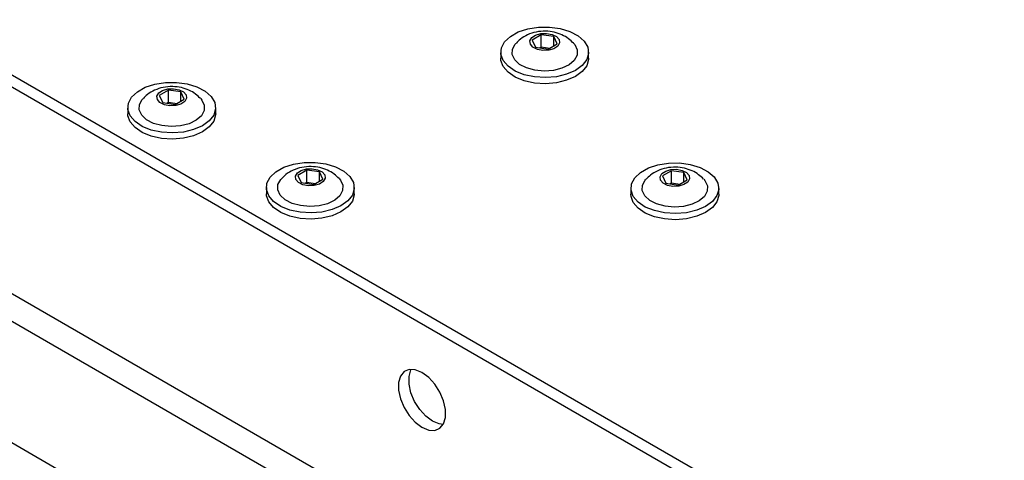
# Paper-space layout 'Blatt4' of a CAD drawing. Header units: millimetres. Extents: x 5 to 418, y 2 to 292.
# Tile 61 of 65: x 281 to 314, y 209 to 223. Entities that reach past the tile are written whole.
import ezdxf

# ---------------------------------------------------------------- set-up
doc = ezdxf.new("R2010")
doc.units = ezdxf.units.MM

psp = doc.layouts.new('Blatt4')

# ---------------------------------------------------------------- linework, layer by layer
at = {"color": 7, "linetype": 'Continuous', "lineweight": 25}
for p, q in [((250.592, 239.052), (318.121, 200.069)), ((250.239, 238.848), (317.767, 199.864)), ((312.818, 195.781), (255.188, 229.05)), ((258.37, 226.295), (306.984, 198.231)), ((303.448, 196.19), (254.835, 224.254)), ((298.613, 222.934), (298.309, 222.755)), ((298.309, 222.755), (298.424, 222.515)), ((299.032, 222.871), (298.613, 222.934)), ((298.613, 222.525), (298.613, 222.934)), ((299.147, 222.63), (299.032, 222.871)), ((299.032, 222.562), (299.032, 222.871)), ((298.424, 222.515), (298.844, 222.452)), ((298.56, 222.494), (298.613, 222.525)), ((298.613, 222.525), (298.897, 222.483)), ((298.613, 222.525), (298.622, 222.485)), ((298.844, 222.452), (299.147, 222.63)), ((297.253, 222.346), (297.253, 222.141)), ((300.203, 222.141), (300.203, 222.346)), ((286.098, 221.076), (285.794, 220.898)), ((286.517, 221.013), (286.098, 221.076)), ((286.098, 220.668), (286.098, 221.076)), ((285.794, 220.898), (285.909, 220.657)), ((286.328, 220.594), (286.632, 220.772)), ((286.632, 220.772), (286.517, 221.013)), ((286.517, 220.705), (286.517, 221.013)), ((284.738, 220.488), (284.738, 220.284)), ((285.909, 220.657), (286.328, 220.594)), ((286.044, 220.637), (286.098, 220.668)), ((286.098, 220.668), (286.381, 220.625)), ((286.098, 220.668), (286.106, 220.628)), ((287.688, 220.284), (287.688, 220.488)), ((290.747, 218.392), (290.443, 218.214)), ((290.443, 218.214), (290.558, 217.973)), ((291.166, 218.329), (290.747, 218.392)), ((290.747, 217.984), (290.747, 218.392)), ((290.977, 217.91), (291.281, 218.088)), ((291.281, 218.088), (291.166, 218.329)), ((291.166, 218.021), (291.166, 218.329)), ((302.98, 218.372), (302.676, 218.194)), ((302.676, 218.194), (302.791, 217.953)), ((303.399, 218.309), (302.98, 218.372)), ((302.98, 217.964), (302.98, 218.372)), ((303.514, 218.068), (303.399, 218.309)), ((303.399, 218), (303.399, 218.309)), ((289.387, 217.804), (289.387, 217.6)), ((290.558, 217.973), (290.977, 217.91)), ((290.694, 217.953), (290.747, 217.984)), ((290.747, 217.984), (291.03, 217.941)), ((290.747, 217.984), (290.755, 217.944)), ((292.337, 217.6), (292.337, 217.804)), ((301.62, 217.784), (301.62, 217.58)), ((302.791, 217.953), (303.21, 217.89)), ((302.927, 217.932), (302.98, 217.964)), ((302.98, 217.964), (303.263, 217.921)), ((302.98, 217.964), (302.988, 217.923)), ((303.21, 217.89), (303.514, 218.068)), ((304.57, 217.58), (304.57, 217.784))]:
    psp.add_line(p, q, dxfattribs=at)
at = {"color": 7, "linetype": 'Continuous', "lineweight": 25, "flags": 128}
for points in [[(299.12, 221.525), (298.755, 221.494), (298.387, 221.517), (298.041, 221.592), (297.738, 221.715), (297.497, 221.877), (297.334, 222.068), (297.258, 222.277), (297.275, 222.49), (297.383, 222.694), (297.575, 222.877), (297.84, 223.025), (298.161, 223.132), (298.518, 223.188), (298.887, 223.192), (299.247, 223.143), (299.574, 223.043), (299.848, 222.9), (300.052, 222.722), (300.172, 222.52), (300.202, 222.307), (300.139, 222.097), (299.988, 221.902), (299.757, 221.735), (299.462, 221.607), (299.12, 221.525)], [(298.861, 222.414), (298.667, 222.406), (298.482, 222.442), (298.334, 222.515), (298.246, 222.616), (298.232, 222.728), (298.294, 222.835), (298.421, 222.92), (298.596, 222.971), (298.79, 222.979), (298.975, 222.944), (299.123, 222.87), (299.21, 222.769), (299.225, 222.657), (299.163, 222.55), (299.036, 222.465), (298.861, 222.414)], [(299.021, 221.733), (298.71, 221.711), (298.401, 221.739), (298.118, 221.817), (297.885, 221.938), (297.72, 222.091), (297.637, 222.266), (297.642, 222.446), (297.736, 222.619), (297.757, 222.644)], [(299.698, 222.645), (299.736, 222.6), (299.82, 222.425), (299.814, 222.245), (299.721, 222.072), (299.548, 221.922), (299.308, 221.806), (299.021, 221.733)], [(299.12, 221.32), (298.755, 221.29), (298.387, 221.313), (298.041, 221.388), (297.738, 221.51), (297.497, 221.672), (297.334, 221.864), (297.258, 222.073), (297.253, 222.141)], [(300.203, 222.141), (300.202, 222.103), (300.139, 221.893), (299.988, 221.698), (299.757, 221.531), (299.462, 221.403), (299.12, 221.32)], [(286.605, 219.667), (286.239, 219.637), (285.871, 219.66), (285.525, 219.735), (285.222, 219.857), (284.981, 220.019), (284.818, 220.211), (284.742, 220.42), (284.759, 220.633), (284.867, 220.837), (285.06, 221.019), (285.325, 221.168), (285.645, 221.274), (286.002, 221.331), (286.372, 221.335), (286.731, 221.285), (287.058, 221.186), (287.332, 221.042), (287.536, 220.864), (287.656, 220.663), (287.686, 220.45), (287.623, 220.239), (287.472, 220.045), (287.241, 219.878), (286.946, 219.749), (286.605, 219.667)], [(286.346, 220.557), (286.151, 220.549), (285.966, 220.584), (285.818, 220.658), (285.731, 220.758), (285.716, 220.871), (285.778, 220.978), (285.905, 221.063), (286.08, 221.113), (286.274, 221.122), (286.459, 221.086), (286.607, 221.013), (286.695, 220.912), (286.709, 220.8), (286.647, 220.693), (286.52, 220.607), (286.346, 220.557)], [(286.505, 219.876), (286.194, 219.853), (285.885, 219.882), (285.603, 219.96), (285.369, 220.08), (285.205, 220.234), (285.121, 220.408), (285.127, 220.589), (285.22, 220.762), (285.241, 220.786)], [(287.183, 220.788), (287.221, 220.742), (287.304, 220.568), (287.299, 220.387), (287.206, 220.215), (287.032, 220.064), (286.792, 219.948), (286.505, 219.876)], [(286.605, 219.463), (286.239, 219.433), (285.871, 219.456), (285.525, 219.531), (285.222, 219.653), (284.981, 219.815), (284.818, 220.007), (284.742, 220.216), (284.738, 220.284)], [(287.688, 220.284), (287.686, 220.246), (287.623, 220.035), (287.472, 219.841), (287.241, 219.674), (286.946, 219.545), (286.605, 219.463)], [(291.254, 216.983), (290.888, 216.953), (290.52, 216.976), (290.174, 217.051), (289.871, 217.173), (289.631, 217.335), (289.467, 217.527), (289.392, 217.736), (289.408, 217.949), (289.516, 218.153), (289.709, 218.335), (289.974, 218.484), (290.295, 218.59), (290.651, 218.647), (291.021, 218.651), (291.38, 218.601), (291.708, 218.502), (291.982, 218.359), (292.185, 218.18), (292.306, 217.979), (292.335, 217.766), (292.273, 217.555), (292.121, 217.361), (291.89, 217.194), (291.595, 217.065), (291.254, 216.983)], [(290.995, 217.873), (290.8, 217.865), (290.615, 217.9), (290.467, 217.974), (290.38, 218.075), (290.366, 218.187), (290.427, 218.294), (290.555, 218.379), (290.729, 218.43), (290.924, 218.438), (291.109, 218.402), (291.256, 218.329), (291.344, 218.228), (291.358, 218.116), (291.297, 218.009), (291.169, 217.924), (290.995, 217.873)], [(303.487, 216.963), (303.121, 216.932), (302.753, 216.955), (302.407, 217.031), (302.104, 217.153), (301.864, 217.315), (301.7, 217.506), (301.625, 217.715), (301.641, 217.929), (301.749, 218.133), (301.942, 218.315), (302.207, 218.464), (302.528, 218.57), (302.884, 218.627), (303.254, 218.63), (303.613, 218.581), (303.941, 218.481), (304.214, 218.338), (304.418, 218.16), (304.539, 217.958), (304.568, 217.745), (304.505, 217.535), (304.354, 217.34), (304.123, 217.174), (303.828, 217.045), (303.487, 216.963)], [(303.228, 217.853), (303.033, 217.844), (302.848, 217.88), (302.7, 217.953), (302.613, 218.054), (302.599, 218.166), (302.66, 218.273), (302.788, 218.359), (302.962, 218.409), (303.156, 218.417), (303.342, 218.382), (303.489, 218.308), (303.577, 218.208), (303.591, 218.095), (303.53, 217.988), (303.402, 217.903), (303.228, 217.853)], [(291.154, 217.192), (290.844, 217.169), (290.535, 217.198), (290.252, 217.276), (290.019, 217.396), (289.854, 217.55), (289.771, 217.724), (289.776, 217.905), (289.869, 218.078), (289.891, 218.102)], [(291.832, 218.104), (291.87, 218.058), (291.953, 217.884), (291.948, 217.703), (291.855, 217.531), (291.681, 217.38), (291.441, 217.264), (291.154, 217.192)], [(303.387, 217.172), (303.077, 217.149), (302.767, 217.178), (302.485, 217.255), (302.252, 217.376), (302.087, 217.53), (302.004, 217.704), (302.009, 217.885), (302.102, 218.057), (302.124, 218.082)], [(304.065, 218.083), (304.103, 218.038), (304.186, 217.864), (304.181, 217.683), (304.088, 217.51), (303.914, 217.36), (303.674, 217.244), (303.387, 217.172)], [(291.254, 216.779), (290.888, 216.749), (290.52, 216.772), (290.174, 216.847), (289.871, 216.969), (289.631, 217.131), (289.467, 217.323), (289.392, 217.532), (289.387, 217.6)], [(292.337, 217.6), (292.335, 217.562), (292.273, 217.351), (292.121, 217.157), (291.89, 216.99), (291.595, 216.861), (291.254, 216.779)], [(303.487, 216.759), (303.121, 216.728), (302.753, 216.751), (302.407, 216.826), (302.104, 216.949), (301.864, 217.111), (301.7, 217.302), (301.625, 217.511), (301.62, 217.58)], [(304.57, 217.58), (304.568, 217.541), (304.505, 217.331), (304.354, 217.136), (304.123, 216.969), (303.828, 216.841), (303.487, 216.759)], [(294.61, 209.763), (294.834, 209.671), (295.04, 209.66), (295.211, 209.733), (295.333, 209.882), (295.397, 210.096), (295.397, 210.358), (295.333, 210.645), (295.211, 210.936), (295.04, 211.206), (294.834, 211.433), (294.61, 211.6), (294.385, 211.692), (294.179, 211.703), (294.008, 211.63), (293.886, 211.481), (293.822, 211.267), (293.822, 211.005), (293.886, 210.718), (294.008, 210.427), (294.179, 210.157), (294.385, 209.929), (294.61, 209.763)], [(294.963, 209.967), (294.739, 210.134), (294.533, 210.361), (294.362, 210.631), (294.239, 210.922), (294.176, 211.209), (294.176, 211.471), (294.239, 211.685), (294.252, 211.708)], [(295.32, 209.859), (295.187, 209.875), (294.963, 209.967)]]:
    psp.add_lwpolyline(points, dxfattribs=at)
at = {"color": 7, "linetype": 'Continuous', "lineweight": 25}
for points in [[(299.691, 222.649), (299.638, 222.701), (299.525, 222.814), (299.305, 222.937), (299.046, 223.025), (298.751, 223.062), (298.443, 223.035), (298.155, 222.941), (297.924, 222.811), (297.813, 222.693), (297.766, 222.644)], [(287.176, 220.791), (287.122, 220.844), (287.009, 220.957), (286.789, 221.08), (286.53, 221.168), (286.235, 221.204), (285.927, 221.177), (285.639, 221.083), (285.409, 220.954), (285.297, 220.836), (285.251, 220.787)], [(291.825, 218.107), (291.772, 218.16), (291.658, 218.273), (291.439, 218.396), (291.18, 218.484), (290.884, 218.52), (290.576, 218.493), (290.289, 218.399), (290.058, 218.27), (289.946, 218.152), (289.9, 218.103)], [(304.058, 218.087), (304.005, 218.14), (303.891, 218.252), (303.672, 218.376), (303.413, 218.464), (303.117, 218.5), (302.809, 218.473), (302.522, 218.379), (302.291, 218.249), (302.179, 218.132), (302.133, 218.083)]]:
    psp.add_open_spline(points, degree=3, knots=[0, 0, 0, 0, 0.104443, 0.22358, 0.348973, 0.485072, 0.634143, 0.773606, 0.905684, 1, 1, 1, 1], dxfattribs=at)

doc.saveas('drawing.dxf')
